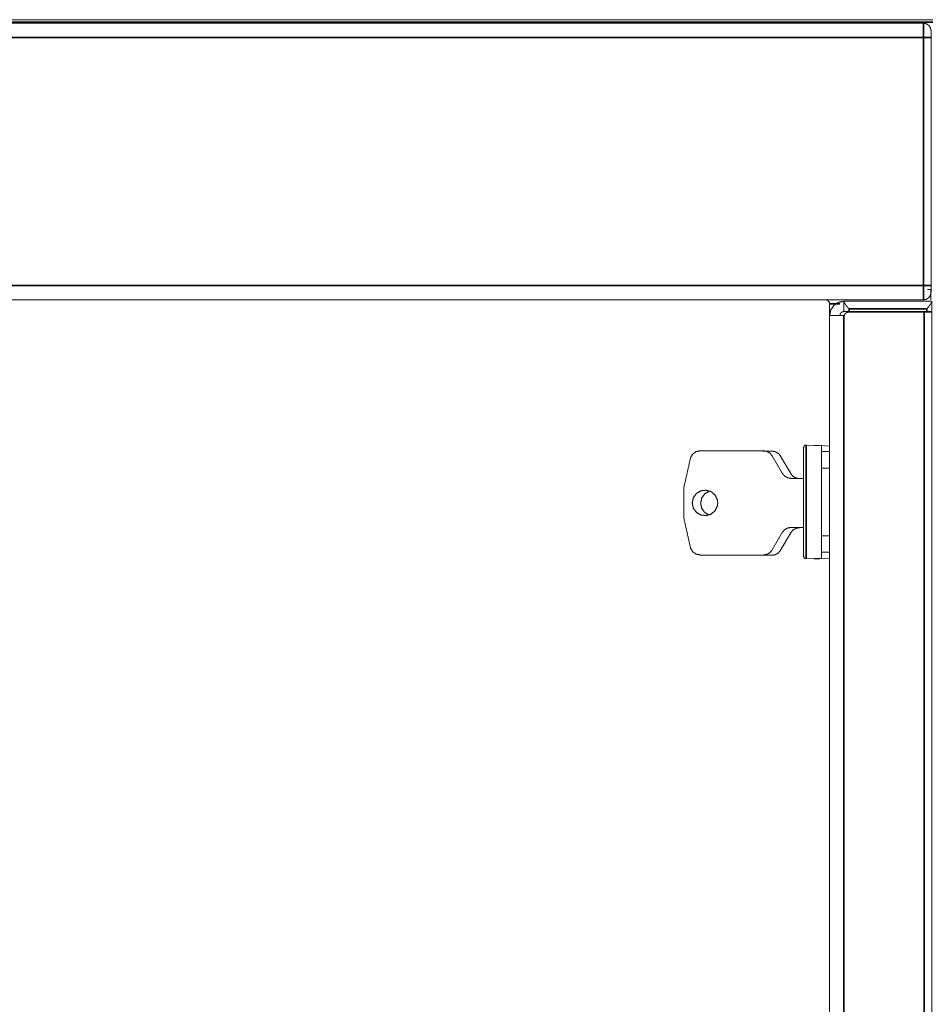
# Model space of a CAD drawing. Header units: millimetres. Extents: x 4 to 1188, y 1 to 840.
# Tile 101 of 256: x 586 to 612, y 472 to 499. Entities that reach past the tile are written whole.
import ezdxf

# ---------------------------------------------------------------- set-up
doc = ezdxf.new("R2010")
doc.units = ezdxf.units.MM
doc.layers.add('1', color=7, linetype='Continuous')

msp = doc.modelspace()

# ---------------------------------------------------------------- linework, layer by layer
at = {"layer": '1', "color": 154, "linetype": 'Continuous', "lineweight": 35}
for p, q in [((611.9535, 499.3105), (427.7821, 499.3105)), ((609.0678, 491.439), (609.3535, 491.439)), ((611.7821, 491.2962), (609.6106, 491.2962)), ((609.6106, 491.2962), (609.6106, 491.2247)), ((611.7821, 491.2247), (611.7821, 491.2962)), ((609.4678, 491.1105), (609.4678, 388.2247)), ((611.7106, 388.039), (611.7106, 491.2105))]:
    msp.add_line(p, q, dxfattribs=at)
at = {"layer": '1', "color": 154, "linetype": 'Continuous', "lineweight": 13}
for p, q in [((428.0463, 499.2855), (611.6892, 499.2855)), ((611.9035, 498.8855), (611.9035, 491.9497)), ((611.8963, 491.8355), (611.8963, 491.5497)), ((428.0463, 491.5497), (611.6892, 491.5497)), ((609.0678, 491.439), (609.0678, 491.2533)), ((609.4678, 491.5105), (611.9249, 491.5105)), ((609.4678, 491.4982), (609.4678, 491.5105)), ((609.4678, 491.2247), (609.4678, 491.4982)), ((611.9249, 491.5105), (611.9249, 491.4982)), ((611.9249, 491.4982), (611.9249, 491.2247)), ((609.0678, 491.1105), (609.0678, 388.2247)), ((609.6041, 491.2105), (611.7106, 491.2105)), ((609.6106, 491.2247), (611.7821, 491.2247)), ((611.9249, 491.2105), (611.9249, 387.9676)), ((608.8392, 487.4733), (608.4106, 487.4936)), ((609.0749, 487.4651), (608.6463, 487.4855)), ((607.2146, 487.3329), (605.4491, 487.3329)), ((607.4503, 487.3247), (607.1961, 487.3247)), ((607.7424, 486.7043), (607.462, 487.1901)), ((607.9782, 486.6962), (607.6977, 487.1819)), ((607.462, 484.5615), (607.7424, 485.0472)), ((607.6977, 484.5533), (607.9782, 485.039)), ((605.4491, 484.4186), (607.2146, 484.4186)), ((605.6849, 484.4105), (607.4503, 484.4105)), ((608.4106, 484.3151), (608.8392, 484.3354)), ((608.6463, 484.3069), (609.0749, 484.3273))]:
    msp.add_line(p, q, dxfattribs=at)
for points, knots in [([(427.7821, 499.3819), (501.4506, 499.3819), (575.1192, 499.3819), (611.9535, 499.3819)], [0, 0, 0.4, 0.8, 1, 1]), ([(611.9035, 499.0712), (611.8872, 499.1532), (611.8407, 499.2227), (611.7712, 499.2692), (611.6892, 499.2855)], [0, 0, 0.2499873, 0.4999947, 0.7499948, 1, 1]), ([(611.9035, 499.0712), (611.9035, 499.057), (611.9035, 499.0168), (611.9035, 498.9565), (611.9035, 498.8855)], [0, 0, 0.2500037, 0.5000015, 0.7499992, 1, 1]), ([(611.6892, 491.5497), (611.7712, 491.5661), (611.8407, 491.6125), (611.8872, 491.682), (611.9035, 491.7782), (611.9035, 491.8184), (611.9035, 491.8787), (611.9035, 491.9497)], [0, 0, 0.1419835, 0.2839642, 0.425949, 0.6308504, 0.7538998, 0.8769492, 1, 1]), ([(611.9035, 491.9497), (611.9035, 491.8787), (611.9035, 491.8184), (611.9035, 491.7782), (611.9035, 491.764)], [0, 0, 0.2500008, 0.4999985, 0.7499963, 1, 1]), ([(609.0678, 491.439), (609.0591, 491.4828), (609.0343, 491.5198), (608.9972, 491.5446), (608.9535, 491.5533)], [0, 0, 0.2500063, 0.4999864, 0.7499937, 1, 1]), ([(611.9035, 491.764), (611.8872, 491.682), (611.8407, 491.6125), (611.7712, 491.5661), (611.6892, 491.5497)], [0, 0, 0.2499873, 0.4999947, 0.7499948, 1, 1]), ([(609.4678, 491.5105), (609.3147, 491.48), (609.1849, 491.3933), (609.0982, 491.2635), (609.0678, 491.1105)], [0, 0, 0.2499887, 0.5000015, 0.7499948, 1, 1]), ([(609.6106, 491.2962), (609.6099, 491.297), (609.5562, 491.3632), (609.5452, 491.3771), (609.5444, 491.3781), (609.5102, 491.4226), (609.4986, 491.4387), (609.4925, 491.4474), (609.4789, 491.4691), (609.475, 491.4761), (609.4678, 491.4982)], [0, 0, 0.0035954, 0.285323, 0.3456987, 0.3504006, 0.551891, 0.6295959, 0.6735523, 0.7913702, 0.8338457, 1, 1]), ([(611.9249, 491.4982), (611.9176, 491.4761), (611.9138, 491.4691), (611.9002, 491.4474), (611.8941, 491.4387), (611.8825, 491.4226), (611.8483, 491.3781), (611.8365, 491.3632), (611.7828, 491.297), (611.7821, 491.2962)], [0, 0, 0.1661538, 0.2086292, 0.3264359, 0.370405, 0.4481097, 0.6495835, 0.7146779, 0.9964046, 1, 1]), ([(609.0678, 491.1105), (609.0678, 491.1213), (609.0678, 491.1523), (609.0678, 491.1987), (609.0678, 491.2533)], [0, 0, 0.250003, 0.5, 0.749997, 1, 1]), ([(609.0678, 491.1105), (609.0982, 491.1105), (609.1849, 491.1105), (609.3147, 491.1105), (609.4678, 491.1105)], [0, 0, 0.2500055, 0.5000107, 0.7500082, 1, 1]), ([(609.4678, 491.2247), (609.424, 491.216), (609.387, 491.1913), (609.3622, 491.1542), (609.3535, 491.1105)], [0, 0, 0.2500149, 0.5000036, 0.750033, 1, 1]), ([(609.6106, 491.2247), (609.556, 491.2247), (609.5096, 491.2247), (609.4786, 491.2247), (609.4678, 491.2247)], [0, 0, 0.250003, 0.5, 0.749997, 1, 1]), ([(609.6041, 491.2105), (609.5455, 491.1979), (609.4973, 491.1625), (609.4678, 491.1105)], [0, 0, 0.3333673, 0.66666, 1, 1]), ([(611.7106, 491.2105), (611.7926, 491.2105), (611.8622, 491.2105), (611.9086, 491.2105), (611.9249, 491.2105)], [0, 0, 0.2500061, 0.5, 0.7499939, 1, 1]), ([(611.9249, 491.2247), (611.914, 491.2247), (611.8831, 491.2247), (611.8367, 491.2247), (611.7821, 491.2247)], [0, 0, 0.250003, 0.5, 0.749997, 1, 1]), ([(608.3446, 487.4495), (608.3392, 487.4222), (608.3392, 487.3705), (608.3392, 487.2188), (608.3392, 486.9776), (608.3392, 486.6633), (608.3392, 486.2972), (608.3392, 485.9043), (608.3392, 485.5115), (608.3392, 485.1454), (608.3392, 484.8311), (608.3392, 484.5898), (608.3392, 484.4382), (608.3446, 484.3592)], [0, 0, 0.0058216, 0.0885907, 0.1713604, 0.2541297, 0.3369002, 0.4196688, 0.5024389, 0.5852081, 0.6679775, 0.7507473, 0.8335165, 0.9162863, 1, 1]), ([(608.3446, 487.4495), (608.3392, 487.3705), (608.3392, 487.2188), (608.3392, 486.9776), (608.3392, 486.6633), (608.3392, 486.2972), (608.3392, 485.9043), (608.3392, 485.5115), (608.3392, 485.1454), (608.3392, 484.8311), (608.3392, 484.5898), (608.3392, 484.4382), (608.3392, 484.3865), (608.3446, 484.3592)], [0, 0, 0.0837137, 0.1664835, 0.2492527, 0.3320232, 0.4147924, 0.4975623, 0.5803312, 0.6631014, 0.7458711, 0.8286404, 0.9114101, 0.9941793, 1, 1]), ([(608.3392, 485.5115), (608.3392, 486.2972), (608.3392, 486.6633), (608.3392, 486.9776), (608.3392, 487.2188), (608.3392, 487.3705), (608.3392, 487.4222), (608.3392, 487.4222)], [0, 0, 0.1666557, 0.3333118, 0.4999687, 0.6666244, 0.8332816, 0.9999371, 1, 1]), ([(608.4106, 487.4936), (608.3833, 487.4882), (608.3601, 487.4727), (608.3446, 487.4495)], [0, 0, 0.3333195, 0.6666453, 1, 1]), ([(608.8392, 485.3302), (608.8392, 486.4785), (608.8392, 486.975), (608.8392, 487.327), (608.8392, 487.4868), (608.8392, 487.4733)], [0, 0, 0.2351625, 0.4703241, 0.7054862, 0.9406489, 1, 1]), ([(605.1789, 487.1401), (604.9914, 486.3041), (604.9914, 485.4474), (605.1789, 484.6115)], [0, 0, 0.333334, 0.6666677, 1, 1]), ([(605.4491, 487.3329), (605.3344, 487.3089), (605.239, 487.2408), (605.1789, 487.1401)], [0, 0, 0.3333338, 0.6666661, 1, 1]), ([(607.462, 487.1901), (607.3982, 487.2661), (607.3123, 487.3157), (607.2146, 487.3329)], [0, 0, 0.3333353, 0.6666504, 1, 1]), ([(607.6977, 487.1819), (607.6339, 487.2579), (607.548, 487.3075), (607.4503, 487.3247)], [0, 0, 0.3333353, 0.6666504, 1, 1]), ([(607.9899, 486.5615), (607.8922, 486.5787), (607.8062, 486.6283), (607.7424, 486.7043)], [0, 0, 0.333355, 0.666673, 1, 1]), ([(608.2256, 486.5533), (608.1279, 486.5706), (608.0419, 486.6202), (607.9782, 486.6962)], [0, 0, 0.333355, 0.666673, 1, 1]), ([(608.8392, 484.3354), (608.8392, 484.3218), (608.8392, 484.4817), (608.8392, 484.8337), (608.8392, 485.3302), (608.8392, 486.4785)], [0, 0, 0.0593528, 0.2945155, 0.5296776, 0.7648392, 1, 1]), ([(605.9392, 485.8758), (605.9314, 485.95), (605.871, 486.0857), (605.7606, 486.1851), (605.6194, 486.231), (605.4717, 486.2154), (605.3431, 486.1412), (605.2558, 486.021), (605.2249, 485.8758), (605.2558, 485.7305), (605.3431, 485.6104), (605.4717, 485.5361), (605.6194, 485.5206), (605.7606, 485.5665), (605.871, 485.6658), (605.9314, 485.8015), (605.9392, 485.8758)], [0, 0, 0.0335044, 0.1001454, 0.1667904, 0.2334305, 0.3000736, 0.3667149, 0.4333558, 0.4999991, 0.5666423, 0.6332848, 0.6999261, 0.766569, 0.8332092, 0.8998528, 0.9664956, 1, 1]), ([(605.7019, 486.2041), (605.5788, 486.133), (605.4915, 486.0129), (605.4606, 485.8676), (605.4915, 485.7223), (605.5788, 485.6022), (605.6839, 485.5415)], [0, 0, 0.1658176, 0.3389952, 0.5121788, 0.6853625, 0.8585442, 1, 1]), ([(608.3392, 484.3865), (608.3392, 484.3865), (608.3392, 484.4186), (608.3392, 484.4382), (608.3392, 484.5898), (608.3392, 484.8311), (608.3392, 485.1454), (608.3392, 485.5115), (608.3392, 486.2972)], [0, 0, 0.0000621, 0.1036405, 0.1667176, 0.3333744, 0.5000312, 0.6666881, 0.8333425, 1, 1]), ([(607.7424, 485.0472), (607.8062, 485.1232), (607.8922, 485.1728), (607.9899, 485.1901)], [0, 0, 0.3333383, 0.6666691, 1, 1]), ([(607.9782, 485.039), (608.0419, 485.115), (608.1279, 485.1647), (608.2256, 485.1819)], [0, 0, 0.3333383, 0.6666691, 1, 1]), ([(605.1789, 484.6115), (605.239, 484.5108), (605.3344, 484.4427), (605.4491, 484.4186)], [0, 0, 0.3333426, 0.6666694, 1, 1]), ([(607.2146, 484.4186), (607.3123, 484.4359), (607.3982, 484.4855), (607.462, 484.5615)], [0, 0, 0.3333357, 0.6666641, 1, 1]), ([(607.4503, 484.4105), (607.548, 484.4277), (607.6339, 484.4773), (607.6977, 484.5533)], [0, 0, 0.3333357, 0.6666641, 1, 1]), ([(608.3446, 484.3592), (608.3601, 484.336), (608.3833, 484.3205), (608.4106, 484.3151)], [0, 0, 0.3333514, 0.6666737, 1, 1])]:
    msp.add_open_spline(points, degree=1, knots=knots, dxfattribs=at)
at = {"layer": '1', "color": 154, "linetype": 'Continuous', "lineweight": 35}
for points, knots in [([(611.6892, 498.8855), (611.6892, 499.0385), (611.6892, 499.1683), (611.6892, 499.255), (611.6892, 499.2855)], [0, 0, 0.250003, 0.4999981, 0.749997, 1, 1]), ([(428.0463, 498.8855), (518.6615, 498.8855), (520.2747, 498.8855), (522.0061, 498.8855), (611.6892, 498.8855)], [0, 0, 0.4934314, 0.5022156, 0.5116441, 1, 1]), ([(611.9035, 498.8855), (611.8872, 498.8855), (611.8407, 498.8855), (611.7712, 498.8855), (611.6892, 498.8855)], [0, 0, 0.2499987, 0.5000047, 0.7499962, 1, 1]), ([(611.6892, 491.9497), (611.6892, 493.9942), (611.6892, 494), (611.6892, 495.9663), (611.6892, 498.8855)], [0, 0, 0.2947716, 0.2956038, 0.5791175, 1, 1]), ([(428.0463, 491.9497), (518.6615, 491.9497), (519.2657, 491.9497), (522.0061, 491.9497), (611.6892, 491.9497)], [0, 0, 0.4934314, 0.4967217, 0.5116441, 1, 1]), ([(611.9035, 491.9497), (611.8872, 491.9497), (611.8407, 491.9497), (611.7712, 491.9497), (611.6892, 491.9497)], [0, 0, 0.2499987, 0.5000047, 0.7499962, 1, 1]), ([(611.6892, 491.5497), (611.6892, 491.5802), (611.6892, 491.6669), (611.6892, 491.7967), (611.6892, 491.9497)], [0, 0, 0.250003, 0.5000019, 0.749997, 1, 1]), ([(608.4106, 487.4329), (608.4106, 487.433), (608.4106, 487.4395), (608.4106, 487.4936), (608.4106, 487.4868), (608.4106, 487.4395), (608.4106, 487.327), (608.4106, 487.2807), (608.4106, 487.0281), (608.4106, 486.975), (608.4106, 486.699), (608.4106, 486.4785), (608.4106, 486.3157), (608.4106, 485.493)], [0, 0, 0.0000436, 0.0083933, 0.1499121, 0.1999857, 0.2917083, 0.4000607, 0.4334486, 0.5749691, 0.6000124, 0.7166651, 0.8000695, 0.8584796, 1, 1]), ([(608.4106, 486.3157), (608.4106, 485.493), (608.4106, 485.3302), (608.4106, 485.1097), (608.4106, 484.8336), (608.4106, 484.7805), (608.4106, 484.528), (608.4106, 484.4817), (608.4106, 484.3692), (608.4106, 484.3218)], [0, 0, 0.1768911, 0.2499017, 0.3541499, 0.499958, 0.5312612, 0.708153, 0.7498856, 0.8853186, 1, 1])]:
    msp.add_open_spline(points, degree=1, knots=knots, dxfattribs=at)
at = {"layer": '1', "color": 154, "linetype": 'Continuous', "lineweight": 13}
for points in [[(611.9035, 491.839), (611.804, 491.839)], [(609.0678, 487.314), (608.8392, 487.313)], [(609.0678, 486.8493), (608.8392, 486.8493)], [(608.3393, 486.5615), (607.9899, 486.5615)], [(607.9899, 485.1901), (608.3392, 485.1901)], [(608.8392, 484.9594), (609.0678, 484.9594)], [(608.8392, 484.4957), (609.0678, 484.4947)]]:
    msp.add_open_spline(points, degree=1, dxfattribs=at)

doc.saveas('drawing.dxf')
